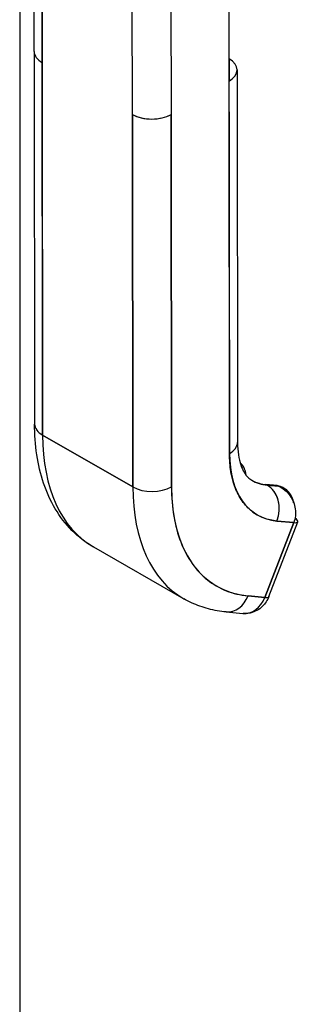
# Model space of a CAD drawing. Extents: x 784 to 1207, y 24 to 294.
# Tile 208 of 217: x 1133.67 to 1134.67, y 237.87 to 241.42. Entities that reach past the tile are written whole.
import ezdxf

# ---------------------------------------------------------------- set-up
doc = ezdxf.new("R2010")
doc.units = 0
doc.header["$LTSCALE"] = 4
doc.header["$MEASUREMENT"] = 0
doc.layers.get('0').update_dxf_attribs({"linetype": 'CONTINUOUS'})

msp = doc.modelspace()

# ---------------------------------------------------------------- linework, layer by layer
for p, q in [((1133.6671, 272.7136), (1133.6671, 217.5432)), ((1133.7192, 241.302), (1133.7185, 241.9333)), ((1133.7473, 241.8934), (1133.748, 241.2621)), ((1133.7495, 239.9201), (1133.7473, 241.8934)), ((1134.4201, 241.8272), (1134.4222, 239.8539)), ((1134.0728, 241.0755), (1134.0721, 241.7068)), ((1134.2113, 241.7069), (1134.212, 241.0756)), ((1134.4209, 241.1959), (1134.4207, 241.3832)), ((1133.7192, 241.3017), (1133.7206, 239.9601)), ((1134.4208, 241.2759), (1134.4209, 241.1959)), ((1133.748, 241.2621), (1133.7495, 239.9201)), ((1134.4496, 241.2359), (1134.4511, 239.894)), ((1134.4222, 239.8539), (1134.4208, 241.1958)), ((1134.0728, 241.0755), (1134.0743, 239.7335)), ((1134.0743, 239.7335), (1134.0728, 241.0755)), ((1134.212, 241.0756), (1134.2135, 239.7336)), ((1134.2135, 239.7336), (1134.212, 241.0756)), ((1134.0743, 239.7335), (1133.7495, 239.9201)), ((1133.7495, 239.9201), (1134.0743, 239.7335)), ((1134.4248, 239.8078), (1134.4248, 239.8078)), ((1134.4478, 239.719), (1134.4478, 239.719)), ((1134.5938, 239.7381), (1134.5536, 239.7418)), ((1134.5576, 239.7405), (1134.5978, 239.7368)), ((1134.5583, 239.7401), (1134.5576, 239.7405)), ((1134.5978, 239.7368), (1134.5576, 239.7405)), ((1134.5985, 239.7364), (1134.5583, 239.7401)), ((1134.5583, 239.7401), (1134.5985, 239.7364)), ((1134.5985, 239.7364), (1134.5978, 239.7368)), ((1134.5978, 239.7368), (1134.5985, 239.7364)), ((1134.6188, 239.7285), (1134.6121, 239.7324)), ((1134.4568, 239.7011), (1134.4568, 239.7011)), ((1134.4589, 239.6974), (1134.4589, 239.6974)), ((1134.4608, 239.6941), (1134.4608, 239.6941)), ((1134.6535, 239.6048), (1134.5493, 239.3355)), ((1134.5493, 239.3355), (1134.6535, 239.6048)), ((1134.5641, 239.3385), (1134.6683, 239.6078)), ((1134.5884, 239.6109), (1134.5884, 239.6109)), ((1134.5932, 239.6104), (1134.6535, 239.6048)), ((1134.6535, 239.6048), (1134.5932, 239.6104)), ((1133.9326, 239.5172), (1134.2574, 239.3306)), ((1134.1593, 239.4207), (1134.1593, 239.4207)), ((1134.5493, 239.3355), (1134.489, 239.341)), ((1134.489, 239.341), (1134.5493, 239.3355)), ((1134.4104, 239.283), (1134.4707, 239.2775)), ((1134.4371, 239.2864), (1134.4371, 239.2864))]:
    msp.add_line(p, q)
for centre, major_axis, ratio, start_param, end_param in [((1134.3975, 241.3966), (-0.0164, 0.0284), 0.578093, 3.930198, 4.017443), ((1134.4091, 241.3766), (-0.0164, 0), 0.575125, 3.926357, 3.933935), ((1134.4091, 241.3766), (0.0164, 0), 0.575125, 0.784765, 0.792343), ((1133.8176, 241.3021), (0.0984, 0.0001), 0.575112, 2.356808, 2.356833), ((1133.8176, 241.3021), (-0.0984, -0.0001), 0.575338, 5.498604, 5.498611), ((1133.8176, 241.3021), (-0.0984, -0.0001), 0.575125, 0, 0.784748), ((1133.8176, 241.3021), (-0.0984, -0.0001), 0.575125, 0.000005, 0.784765), ((1134.3512, 241.2358), (0.0984, 0.0001), 0.575125, 5.497154, 7.06795), ((1134.1424, 241.1156), (-0.0984, -0.0001), 0.575125, 0.784781, 2.355552), ((1134.1424, 241.1156), (0.0984, 0.0001), 0.575125, 3.926357, 5.497154), ((1133.8191, 239.9602), (-0.0984, -0.0001), 0.575125, 0, 0.784765), ((1133.8191, 239.9602), (-0.0984, -0.0001), 0.575125, 0.000002, 0.784765), ((1134.3689, 240.2768), (-0.4363, -0.7596), 0.578826, 5.495213, 6.283185), ((1134.3689, 240.2768), (-0.4363, -0.7596), 0.578826, 5.495213, 6.283185), ((1134.3527, 239.8938), (0.0984, 0.0001), 0.575125, 5.497154, 6.283185), ((1134.3527, 239.8938), (0.0984, 0.0001), 0.575125, 5.497156, 6.283185), ((1134.7633, 240.0503), (-0.2402, -0.4182), 0.578826, 5.495213, 6.542411), ((1134.6821, 240.0969), (-0.1989, -0.3463), 0.578826, 5.91066, 5.91077), ((1134.693, 240.0906), (-0.1912, -0.3329), 0.578826, 0.002124, 0.259226), ((1134.6937, 240.0902), (-0.1912, -0.3329), 0.578826, 0, 0.259226), ((1134.1439, 239.7736), (-0.0984, -0.0001), 0.575125, 0.784765, 2.355561), ((1134.1439, 239.7736), (0.0984, 0.0001), 0.575125, 3.926357, 5.497151), ((1134.6937, 240.0902), (-0.4363, -0.7596), 0.578826, 5.495213, 6.283185), ((1134.6937, 240.0902), (-0.4363, -0.7596), 0.578826, 5.495213, 6.283185), ((1134.7633, 240.0503), (-0.3873, -0.6743), 0.578826, 5.495213, 6.542411), ((1134.5521, 239.7264), (0.0014, 0.0154), 0.788206, 0.306229, 0.357972), ((1134.5521, 239.7264), (0.0014, 0.0154), 0.788206, 0.306229, 0.357972), ((1134.5521, 239.7264), (0.0014, 0.0154), 0.788206, 5.936638, 6.283185), ((1134.5521, 239.7264), (0.0014, 0.0154), 0.788206, 5.936638, 6.283185), ((1134.5236, 239.6503), (0.009, 0.098), 0.788206, 4.365844, 5.936638), ((1134.5236, 239.6503), (0.009, 0.098), 0.788206, 4.365841, 5.936638), ((1134.5924, 239.7227), (0.0014, 0.0154), 0.788206, 5.936638, 6.283185), ((1134.5924, 239.7227), (0.0014, 0.0154), 0.788206, 5.936638, 6.283185), ((1134.5631, 239.647), (0.049, 0.0853), 0.578826, 0, 0.259186), ((1134.5631, 239.647), (0.049, 0.0853), 0.578826, 0, 0.259226), ((1134.5631, 239.647), (0.049, 0.0853), 0.578826, 5.942931, 6.227923), ((1134.5631, 239.647), (0.049, 0.0853), 0.578826, 5.942881, 6.227923), ((1134.6071, 239.6315), (0.0612, -0.0237), 0.209026, 5.649783, 6.954014), ((1134.3582, 240.0098), (-0.2455, -0.4274), 0.578823, 6.169126, 6.169128), ((1134.4194, 239.381), (-0.009, -0.098), 0.788206, 0, 1.224246), ((1134.4194, 239.381), (-0.009, -0.098), 0.788206, 0.000001, 1.224249), ((1134.4797, 239.3755), (-0.009, -0.098), 0.788206, 0, 1.224249), ((1134.4797, 239.3755), (-0.009, -0.098), 0.788195, 0.000173, 1.224083), ((1134.5029, 239.3621), (0.0612, -0.0237), 0.209026, 5.64977, 6.283185), ((1134.5029, 239.3621), (0.0612, -0.0237), 0.209026, 5.649742, 6.283205), ((1134.5029, 239.3622), (-0.0612, 0.0237), 0.20897, 3.775066, 3.775087)]:
    msp.add_ellipse(centre, major_axis=major_axis, ratio=ratio, start_param=start_param, end_param=end_param)
for points, knots in [([(1133.9326, 239.5172), (1133.9043, 239.5334), (1133.8783, 239.5535), (1133.8322, 239.6), (1133.8121, 239.6263), (1133.7781, 239.6835), (1133.7641, 239.7145), (1133.7421, 239.7797), (1133.734, 239.814), (1133.7233, 239.8852), (1133.7207, 239.9222), (1133.7206, 239.9601)], [5.4952134, 5.4952134, 5.4952134, 5.4952134, 5.6528078, 5.6528078, 5.8104022, 5.8104022, 5.9679965, 5.9679965, 6.1255909, 6.1255909, 6.2831853, 6.2831853, 6.2831853, 6.2831853]), ([(1134.4511, 239.894), (1134.4511, 239.8777), (1134.4522, 239.8626), (1134.4563, 239.8354), (1134.4593, 239.8232), (1134.4664, 239.8022), (1134.4705, 239.7933), (1134.4792, 239.7787), (1134.4837, 239.773), (1134.4929, 239.7637), (1134.4975, 239.7602), (1134.5025, 239.7574)], [0, 0, 0, 0, 0.1575944, 0.1575944, 0.3151888, 0.3151888, 0.4727831, 0.4727831, 0.6303775, 0.6303775, 0.7879719, 0.7879719, 0.7879719, 0.7879719]), ([(1134.5932, 239.6104), (1134.5759, 239.6119), (1134.5598, 239.6157), (1134.5447, 239.6217), (1134.5295, 239.6276), (1134.5153, 239.6358), (1134.5024, 239.6461), (1134.4896, 239.6564), (1134.4781, 239.6687), (1134.4682, 239.6829), (1134.4582, 239.6971), (1134.4498, 239.7131), (1134.4429, 239.7309), (1134.4361, 239.7486), (1134.4309, 239.7681), (1134.4275, 239.7886), (1134.424, 239.8092), (1134.4223, 239.8309), (1134.4222, 239.8539)], [0, 0, 0, 0, 0.166667, 0.166667, 0.166667, 0.333333, 0.333333, 0.333333, 0.5, 0.5, 0.5, 0.666667, 0.666667, 0.666667, 0.833333, 0.833333, 0.833333, 1, 1, 1, 1]), ([(1134.4818, 239.7758), (1134.4815, 239.7809), (1134.4807, 239.7858), (1134.4777, 239.797), (1134.475, 239.8031), (1134.4683, 239.8124), (1134.4649, 239.816), (1134.4609, 239.819)], [3.2137345, 3.2137345, 3.2137345, 3.2137345, 3.4049363, 3.4049363, 3.6672504, 3.6672504, 3.866282, 3.866282, 3.866282, 3.866282]), ([(1134.5022, 239.7575), (1134.5051, 239.7559), (1134.5081, 239.7543), (1134.5145, 239.7514), (1134.5177, 239.7501), (1134.5245, 239.7476), (1134.528, 239.7466), (1134.535, 239.7447), (1134.5386, 239.7439), (1134.546, 239.7426), (1134.5497, 239.7421), (1134.5536, 239.7418)], [0.7902399, 0.7902399, 0.7902399, 0.7902399, 0.839817, 0.839817, 0.8916622, 0.8916622, 0.9435073, 0.9435073, 0.9953524, 0.9953524, 1.0471976, 1.0471976, 1.0471976, 1.0471976]), ([(1134.2135, 239.7336), (1134.2135, 239.6965), (1134.2163, 239.6615), (1134.2219, 239.6283), (1134.2275, 239.5952), (1134.2358, 239.5639), (1134.2468, 239.5353), (1134.2578, 239.5067), (1134.2714, 239.4809), (1134.2875, 239.458), (1134.3035, 239.4352), (1134.322, 239.4153), (1134.3426, 239.3988), (1134.3633, 239.3822), (1134.3862, 239.369), (1134.4106, 239.3594), (1134.4351, 239.3497), (1134.4611, 239.3436), (1134.489, 239.341)], [0, 0, 0, 0, 0.166667, 0.166667, 0.166667, 0.333333, 0.333333, 0.333333, 0.5, 0.5, 0.5, 0.666667, 0.666667, 0.666667, 0.833333, 0.833333, 0.833333, 1, 1, 1, 1]), ([(1134.5938, 239.7381), (1134.595, 239.738), (1134.5963, 239.7378), (1134.5989, 239.7374), (1134.6001, 239.7371), (1134.6026, 239.7364), (1134.6039, 239.7361), (1134.6063, 239.7352), (1134.6075, 239.7347), (1134.6098, 239.7336), (1134.611, 239.733), (1134.6121, 239.7324)], [2.0943951, 2.0943951, 2.0943951, 2.0943951, 2.1462402, 2.1462402, 2.1980854, 2.1980854, 2.2499305, 2.2499305, 2.3017756, 2.3017756, 2.3536207, 2.3536207, 2.3536207, 2.3536207]), ([(1134.6532, 239.6767), (1134.6522, 239.6833), (1134.6504, 239.6897), (1134.6478, 239.6957), (1134.6449, 239.7024), (1134.641, 239.7087), (1134.6363, 239.7142), (1134.6315, 239.7196), (1134.6259, 239.7243), (1134.6195, 239.7281), (1134.6132, 239.7319), (1134.6061, 239.7346), (1134.5985, 239.7364)], [0.3525557, 0.3525557, 0.3525557, 0.3525557, 0.5, 0.5, 0.5, 0.6666667, 0.6666667, 0.6666667, 0.8333333, 0.8333333, 0.8333333, 0.9999623, 0.9999623, 0.9999623, 0.9999623]), ([(1134.5985, 239.7364), (1134.6066, 239.7326), (1134.6143, 239.7278), (1134.6212, 239.7221), (1134.628, 239.7164), (1134.6342, 239.7097), (1134.6394, 239.7025), (1134.6447, 239.6952), (1134.649, 239.6873), (1134.6523, 239.6792), (1134.6556, 239.671), (1134.6579, 239.6625), (1134.659, 239.654), (1134.6602, 239.6456), (1134.6603, 239.637), (1134.6593, 239.6288), (1134.6584, 239.6205), (1134.6564, 239.6124), (1134.6535, 239.6048)], [0, 0, 0, 0, 0.166667, 0.166667, 0.166667, 0.333333, 0.333333, 0.333333, 0.5, 0.5, 0.5, 0.666667, 0.666667, 0.666667, 0.833333, 0.833333, 0.833333, 1, 1, 1, 1]), ([(1134.4104, 239.283), (1134.3995, 239.284), (1134.3888, 239.2854), (1134.3675, 239.2891), (1134.357, 239.2914), (1134.3361, 239.2969), (1134.3258, 239.3001), (1134.3056, 239.3073), (1134.2957, 239.3114), (1134.2762, 239.3204), (1134.2667, 239.3253), (1134.2574, 239.3306)], [5.2359878, 5.2359878, 5.2359878, 5.2359878, 5.2878329, 5.2878329, 5.339678, 5.339678, 5.3915231, 5.3915231, 5.4433683, 5.4433683, 5.4952134, 5.4952134, 5.4952134, 5.4952134]), ([(1134.5641, 239.3385), (1134.5616, 239.3319), (1134.5583, 239.3255), (1134.5503, 239.3133), (1134.5456, 239.3075), (1134.5344, 239.2968), (1134.528, 239.292), (1134.5136, 239.2841), (1134.5055, 239.281), (1134.4889, 239.2773), (1134.4804, 239.2767), (1134.4719, 239.2774)], [6.282314, 6.282314, 6.282314, 6.282314, 6.527126, 6.527126, 6.771939, 6.771939, 7.016752, 7.016752, 7.261565, 7.261565, 7.495114, 7.495114, 7.495114, 7.495114])]:
    msp.add_open_spline(points, degree=3, knots=knots)

doc.saveas('drawing.dxf')
